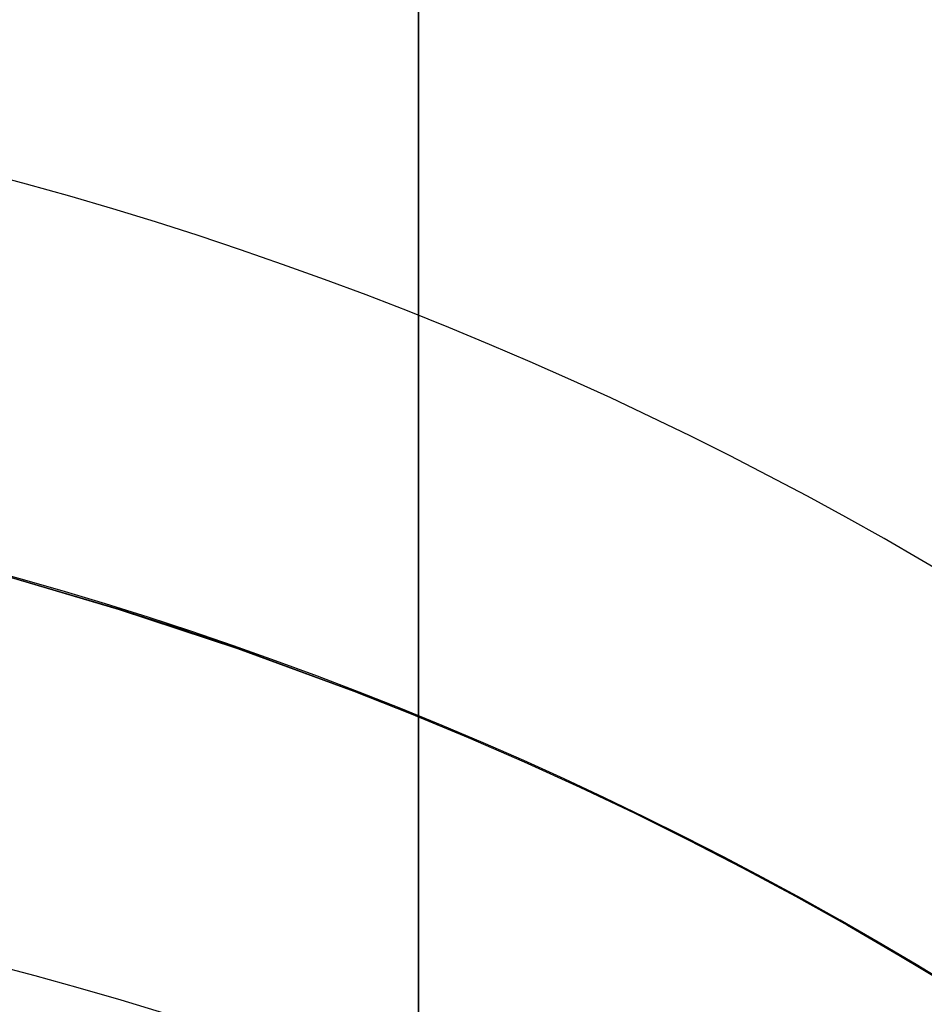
# Model space of a CAD drawing. Extents: x -9 to 8, y 1 to 147.
# Tile 168 of 181: x 7.763 to 7.958, y 140.637 to 140.849. Entities that reach past the tile are written whole.
import ezdxf

# ---------------------------------------------------------------- set-up
doc = ezdxf.new("R2010")
doc.units = 0
doc.layers.add('DEFAULT', color=7, linetype='CONTINUOUS')

msp = doc.modelspace()

# ---------------------------------------------------------------- linework, layer by layer
at = {"layer": 'DEFAULT', "color": 9}
for p, q in [((7.84854, 145.72523, -5.37712), (7.84854, 114.32231, -1.02349)), ((7.84854, 114.18498, -2.01402), (7.84854, 145.58791, -6.36765)), ((7.75803, 140.7294, -100.67445), (7.78401, 140.72177, -100.67221)), ((7.75803, 140.7294, -96.67445), (7.78401, 140.72177, -96.67221)), ((7.75803, 140.7294, -92.67445), (7.78401, 140.72177, -92.67221)), ((7.75803, 140.7294, -88.67445), (7.78401, 140.72177, -88.67221)), ((7.75803, 140.7294, -84.67445), (7.78401, 140.72177, -84.67221)), ((7.75803, 140.7294, -80.67445), (7.78401, 140.72177, -80.67221)), ((7.75803, 140.7294, -76.67445), (7.78401, 140.72177, -76.67221)), ((7.75803, 140.7294, -72.67445), (7.78401, 140.72177, -72.67221)), ((7.75803, 140.7294, -68.67445), (7.78401, 140.72177, -68.67221)), ((7.75803, 140.7294, -64.67445), (7.78401, 140.72177, -64.67221)), ((7.75803, 140.7294, -60.67445), (7.78401, 140.72177, -60.67221)), ((7.75803, 140.7294, -56.67445), (7.78401, 140.72177, -56.67221)), ((7.75803, 140.7294, -52.67445), (7.78401, 140.72177, -52.67221)), ((7.75803, 140.7294, -48.67445), (7.78401, 140.72177, -48.67221)), ((7.78416, 140.72174, -98.26423), (7.75817, 140.72937, -98.26199)), ((7.78416, 140.72174, -94.26423), (7.75817, 140.72937, -94.26199)), ((7.78416, 140.72174, -90.26423), (7.75817, 140.72937, -90.26199)), ((7.78416, 140.72174, -86.26423), (7.75817, 140.72937, -86.26199)), ((7.78416, 140.72174, -82.26423), (7.75817, 140.72937, -82.26199)), ((7.78416, 140.72174, -78.26423), (7.75817, 140.72937, -78.26199)), ((7.78416, 140.72174, -74.26423), (7.75817, 140.72937, -74.26199)), ((7.78416, 140.72174, -70.26423), (7.75817, 140.72937, -70.26199)), ((7.78416, 140.72174, -66.26423), (7.75817, 140.72937, -66.26199)), ((7.78416, 140.72174, -62.26423), (7.75817, 140.72937, -62.26199)), ((7.78416, 140.72174, -58.26423), (7.75817, 140.72937, -58.26199)), ((7.78416, 140.72174, -54.26423), (7.75817, 140.72937, -54.26199)), ((7.78416, 140.72174, -50.26423), (7.75817, 140.72937, -50.26199)), ((7.78416, 140.72174, -46.26423), (7.75817, 140.72937, -46.26199)), ((7.78401, 140.72177, -100.67221), (7.80954, 140.71334, -100.66972)), ((7.78401, 140.72177, -96.67221), (7.80954, 140.71334, -96.66972)), ((7.78401, 140.72177, -92.67221), (7.80954, 140.71334, -92.66972)), ((7.78401, 140.72177, -88.67221), (7.80954, 140.71334, -88.66972)), ((7.78401, 140.72177, -84.67221), (7.80954, 140.71334, -84.66972)), ((7.78401, 140.72177, -80.67221), (7.80954, 140.71334, -80.66972)), ((7.78401, 140.72177, -76.67221), (7.80954, 140.71334, -76.66972)), ((7.78401, 140.72177, -72.67221), (7.80954, 140.71334, -72.66972)), ((7.78401, 140.72177, -68.67221), (7.80954, 140.71334, -68.66972)), ((7.78401, 140.72177, -64.67221), (7.80954, 140.71334, -64.66972)), ((7.78401, 140.72177, -60.67221), (7.80954, 140.71334, -60.66972)), ((7.78401, 140.72177, -56.67221), (7.80954, 140.71334, -56.66972)), ((7.78401, 140.72177, -52.67221), (7.80954, 140.71334, -52.66972)), ((7.78401, 140.72177, -48.67221), (7.80954, 140.71334, -48.66972)), ((7.79697, 140.71762, -98.26544), (7.78416, 140.72174, -98.26423)), ((7.79697, 140.71762, -94.26544), (7.78416, 140.72174, -94.26423)), ((7.79697, 140.71762, -90.26544), (7.78416, 140.72174, -90.26423)), ((7.79697, 140.71762, -86.26544), (7.78416, 140.72174, -86.26423)), ((7.79697, 140.71762, -82.26544), (7.78416, 140.72174, -82.26423)), ((7.79697, 140.71762, -78.26544), (7.78416, 140.72174, -78.26423)), ((7.79697, 140.71762, -74.26544), (7.78416, 140.72174, -74.26423)), ((7.79697, 140.71762, -70.26544), (7.78416, 140.72174, -70.26423)), ((7.79697, 140.71762, -66.26544), (7.78416, 140.72174, -66.26423)), ((7.79697, 140.71762, -62.26544), (7.78416, 140.72174, -62.26423)), ((7.79697, 140.71762, -58.26544), (7.78416, 140.72174, -58.26423)), ((7.79697, 140.71762, -54.26544), (7.78416, 140.72174, -54.26423)), ((7.79697, 140.71762, -50.26544), (7.78416, 140.72174, -50.26423)), ((7.79697, 140.71762, -46.26544), (7.78416, 140.72174, -46.26423)), ((7.80967, 140.7133, -98.26672), (7.79697, 140.71762, -98.26544)), ((7.80967, 140.7133, -94.26672), (7.79697, 140.71762, -94.26544)), ((7.80967, 140.7133, -90.26672), (7.79697, 140.71762, -90.26544)), ((7.80967, 140.7133, -86.26672), (7.79697, 140.71762, -86.26544)), ((7.80967, 140.7133, -82.26672), (7.79697, 140.71762, -82.26544)), ((7.80967, 140.7133, -78.26672), (7.79697, 140.71762, -78.26544)), ((7.80967, 140.7133, -74.26672), (7.79697, 140.71762, -74.26544)), ((7.80967, 140.7133, -70.26672), (7.79697, 140.71762, -70.26544)), ((7.80967, 140.7133, -66.26672), (7.79697, 140.71762, -66.26544)), ((7.80967, 140.7133, -62.26672), (7.79697, 140.71762, -62.26544)), ((7.80967, 140.7133, -58.26672), (7.79697, 140.71762, -58.26544)), ((7.80967, 140.7133, -54.26672), (7.79697, 140.71762, -54.26544)), ((7.80967, 140.7133, -50.26672), (7.79697, 140.71762, -50.26544)), ((7.80967, 140.7133, -46.26672), (7.79697, 140.71762, -46.26544)), ((7.80954, 140.71334, -100.66972), (7.83463, 140.70411, -100.66697)), ((7.80954, 140.71334, -96.66972), (7.83463, 140.70411, -96.66697)), ((7.80954, 140.71334, -92.66972), (7.83463, 140.70411, -92.66697)), ((7.80954, 140.71334, -88.66972), (7.83463, 140.70411, -88.66697)), ((7.80954, 140.71334, -84.66972), (7.83463, 140.70411, -84.66697)), ((7.80954, 140.71334, -80.66972), (7.83463, 140.70411, -80.66697)), ((7.80954, 140.71334, -76.66972), (7.83463, 140.70411, -76.66697)), ((7.80954, 140.71334, -72.66972), (7.83463, 140.70411, -72.66697)), ((7.80954, 140.71334, -68.66972), (7.83463, 140.70411, -68.66697)), ((7.80954, 140.71334, -64.66972), (7.83463, 140.70411, -64.66697)), ((7.80954, 140.71334, -60.66972), (7.83463, 140.70411, -60.66697)), ((7.80954, 140.71334, -56.66972), (7.83463, 140.70411, -56.66697)), ((7.80954, 140.71334, -52.66972), (7.83463, 140.70411, -52.66697)), ((7.80954, 140.71334, -48.66972), (7.83463, 140.70411, -48.66697)), ((7.83473, 140.70407, -98.26947), (7.80967, 140.7133, -98.26672)), ((7.83473, 140.70407, -94.26947), (7.80967, 140.7133, -94.26672)), ((7.83473, 140.70407, -90.26947), (7.80967, 140.7133, -90.26672)), ((7.83473, 140.70407, -86.26947), (7.80967, 140.7133, -86.26672)), ((7.83473, 140.70407, -82.26947), (7.80967, 140.7133, -82.26672)), ((7.83473, 140.70407, -78.26947), (7.80967, 140.7133, -78.26672)), ((7.83473, 140.70407, -74.26947), (7.80967, 140.7133, -74.26672)), ((7.83473, 140.70407, -70.26947), (7.80967, 140.7133, -70.26672)), ((7.83473, 140.70407, -66.26947), (7.80967, 140.7133, -66.26672)), ((7.83473, 140.70407, -62.26947), (7.80967, 140.7133, -62.26672)), ((7.83473, 140.70407, -58.26947), (7.80967, 140.7133, -58.26672)), ((7.83473, 140.70407, -54.26947), (7.80967, 140.7133, -54.26672)), ((7.83473, 140.70407, -50.26947), (7.80967, 140.7133, -50.26672)), ((7.83473, 140.70407, -46.26947), (7.80967, 140.7133, -46.26672)), ((7.83463, 140.70411, -100.66697), (7.84699, 140.6992, -100.66549)), ((7.83463, 140.70411, -96.66697), (7.84699, 140.6992, -96.66549)), ((7.83463, 140.70411, -92.66697), (7.84699, 140.6992, -92.66549)), ((7.83463, 140.70411, -88.66697), (7.84699, 140.6992, -88.66549)), ((7.83463, 140.70411, -84.66697), (7.84699, 140.6992, -84.66549)), ((7.83463, 140.70411, -80.66697), (7.84699, 140.6992, -80.66549)), ((7.83463, 140.70411, -76.66697), (7.84699, 140.6992, -76.66549)), ((7.83463, 140.70411, -72.66697), (7.84699, 140.6992, -72.66549)), ((7.83463, 140.70411, -68.66697), (7.84699, 140.6992, -68.66549)), ((7.83463, 140.70411, -64.66697), (7.84699, 140.6992, -64.66549)), ((7.83463, 140.70411, -60.66697), (7.84699, 140.6992, -60.66549)), ((7.83463, 140.70411, -56.66697), (7.84699, 140.6992, -56.66549)), ((7.83463, 140.70411, -52.66697), (7.84699, 140.6992, -52.66549)), ((7.83463, 140.70411, -48.66697), (7.84699, 140.6992, -48.66549)), ((7.84709, 140.69916, -98.27095), (7.83473, 140.70407, -98.26947)), ((7.84709, 140.69916, -94.27095), (7.83473, 140.70407, -94.26947)), ((7.84709, 140.69916, -90.27095), (7.83473, 140.70407, -90.26947)), ((7.84709, 140.69916, -86.27095), (7.83473, 140.70407, -86.26947)), ((7.84709, 140.69916, -82.27095), (7.83473, 140.70407, -82.26947)), ((7.84709, 140.69916, -78.27095), (7.83473, 140.70407, -78.26947)), ((7.84709, 140.69916, -74.27095), (7.83473, 140.70407, -74.26947)), ((7.84709, 140.69916, -70.27095), (7.83473, 140.70407, -70.26947)), ((7.84709, 140.69916, -66.27095), (7.83473, 140.70407, -66.26947)), ((7.84709, 140.69916, -62.27095), (7.83473, 140.70407, -62.26947)), ((7.84709, 140.69916, -58.27095), (7.83473, 140.70407, -58.26947)), ((7.84709, 140.69916, -54.27095), (7.83473, 140.70407, -54.26947)), ((7.84709, 140.69916, -50.27095), (7.83473, 140.70407, -50.26947)), ((7.84709, 140.69916, -46.27095), (7.83473, 140.70407, -46.26947)), ((7.84699, 140.6992, -100.66549), (7.85923, 140.69412, -100.66393)), ((7.84699, 140.6992, -96.66549), (7.85923, 140.69412, -96.66393)), ((7.84699, 140.6992, -92.66549), (7.85923, 140.69412, -92.66393)), ((7.84699, 140.6992, -88.66549), (7.85923, 140.69412, -88.66393)), ((7.84699, 140.6992, -84.66549), (7.85923, 140.69412, -84.66393)), ((7.84699, 140.6992, -80.66549), (7.85923, 140.69412, -80.66393)), ((7.84699, 140.6992, -76.66549), (7.85923, 140.69412, -76.66393)), ((7.84699, 140.6992, -72.66549), (7.85923, 140.69412, -72.66393)), ((7.84699, 140.6992, -68.66549), (7.85923, 140.69412, -68.66393)), ((7.84699, 140.6992, -64.66549), (7.85923, 140.69412, -64.66393)), ((7.84699, 140.6992, -60.66549), (7.85923, 140.69412, -60.66393)), ((7.84699, 140.6992, -56.66549), (7.85923, 140.69412, -56.66393)), ((7.84699, 140.6992, -52.66549), (7.85923, 140.69412, -52.66393)), ((7.84699, 140.6992, -48.66549), (7.85923, 140.69412, -48.66393)), ((7.85932, 140.69407, -98.27252), (7.84709, 140.69916, -98.27095)), ((7.85932, 140.69407, -94.27252), (7.84709, 140.69916, -94.27095)), ((7.85932, 140.69407, -90.27252), (7.84709, 140.69916, -90.27095)), ((7.85932, 140.69407, -86.27252), (7.84709, 140.69916, -86.27095)), ((7.85932, 140.69407, -82.27252), (7.84709, 140.69916, -82.27095)), ((7.85932, 140.69407, -78.27252), (7.84709, 140.69916, -78.27095)), ((7.85932, 140.69407, -74.27252), (7.84709, 140.69916, -74.27095)), ((7.85932, 140.69407, -70.27252), (7.84709, 140.69916, -70.27095)), ((7.85932, 140.69407, -66.27252), (7.84709, 140.69916, -66.27095)), ((7.85932, 140.69407, -62.27252), (7.84709, 140.69916, -62.27095)), ((7.85932, 140.69407, -58.27252), (7.84709, 140.69916, -58.27095)), ((7.85932, 140.69407, -54.27252), (7.84709, 140.69916, -54.27095)), ((7.85932, 140.69407, -50.27252), (7.84709, 140.69916, -50.27095)), ((7.85932, 140.69407, -46.27252), (7.84709, 140.69916, -46.27095)), ((7.85923, 140.69412, -100.66393), (7.87134, 140.68885, -100.66229)), ((7.85923, 140.69412, -96.66393), (7.87134, 140.68885, -96.66229)), ((7.85923, 140.69412, -92.66393), (7.87134, 140.68885, -92.66229)), ((7.85923, 140.69412, -88.66393), (7.87134, 140.68885, -88.66229)), ((7.85923, 140.69412, -84.66393), (7.87134, 140.68885, -84.66229)), ((7.85923, 140.69412, -80.66393), (7.87134, 140.68885, -80.66229)), ((7.85923, 140.69412, -76.66393), (7.87134, 140.68885, -76.66229)), ((7.85923, 140.69412, -72.66393), (7.87134, 140.68885, -72.66229)), ((7.85923, 140.69412, -68.66393), (7.87134, 140.68885, -68.66229)), ((7.85923, 140.69412, -64.66393), (7.87134, 140.68885, -64.66229)), ((7.85923, 140.69412, -60.66393), (7.87134, 140.68885, -60.66229)), ((7.85923, 140.69412, -56.66393), (7.87134, 140.68885, -56.66229)), ((7.85923, 140.69412, -52.66393), (7.87134, 140.68885, -52.66229)), ((7.85923, 140.69412, -48.66393), (7.87134, 140.68885, -48.66229)), ((7.87142, 140.6888, -98.27416), (7.85932, 140.69407, -98.27252)), ((7.87142, 140.6888, -94.27416), (7.85932, 140.69407, -94.27252)), ((7.87142, 140.6888, -90.27416), (7.85932, 140.69407, -90.27252)), ((7.87142, 140.6888, -86.27416), (7.85932, 140.69407, -86.27252)), ((7.87142, 140.6888, -82.27416), (7.85932, 140.69407, -82.27252)), ((7.87142, 140.6888, -78.27416), (7.85932, 140.69407, -78.27252)), ((7.87142, 140.6888, -74.27416), (7.85932, 140.69407, -74.27252)), ((7.87142, 140.6888, -70.27416), (7.85932, 140.69407, -70.27252)), ((7.87142, 140.6888, -66.27416), (7.85932, 140.69407, -66.27252)), ((7.87142, 140.6888, -62.27416), (7.85932, 140.69407, -62.27252)), ((7.87142, 140.6888, -58.27416), (7.85932, 140.69407, -58.27252)), ((7.87142, 140.6888, -54.27416), (7.85932, 140.69407, -54.27252)), ((7.87142, 140.6888, -50.27416), (7.85932, 140.69407, -50.27252)), ((7.87142, 140.6888, -46.27416), (7.85932, 140.69407, -46.27252)), ((7.87134, 140.68885, -100.66229), (7.88332, 140.6834, -100.66056)), ((7.87134, 140.68885, -96.66229), (7.88332, 140.6834, -96.66056)), ((7.87134, 140.68885, -92.66229), (7.88332, 140.6834, -92.66056)), ((7.87134, 140.68885, -88.66229), (7.88332, 140.6834, -88.66056)), ((7.87134, 140.68885, -84.66229), (7.88332, 140.6834, -84.66056)), ((7.87134, 140.68885, -80.66229), (7.88332, 140.6834, -80.66056)), ((7.87134, 140.68885, -76.66229), (7.88332, 140.6834, -76.66056)), ((7.87134, 140.68885, -72.66229), (7.88332, 140.6834, -72.66056)), ((7.87134, 140.68885, -68.66229), (7.88332, 140.6834, -68.66056)), ((7.87134, 140.68885, -64.66229), (7.88332, 140.6834, -64.66056)), ((7.87134, 140.68885, -60.66229), (7.88332, 140.6834, -60.66056)), ((7.87134, 140.68885, -56.66229), (7.88332, 140.6834, -56.66056)), ((7.87134, 140.68885, -52.66229), (7.88332, 140.6834, -52.66056)), ((7.87134, 140.68885, -48.66229), (7.88332, 140.6834, -48.66056)), ((7.88339, 140.68336, -98.27588), (7.87142, 140.6888, -98.27416)), ((7.88339, 140.68336, -94.27588), (7.87142, 140.6888, -94.27416)), ((7.88339, 140.68336, -90.27588), (7.87142, 140.6888, -90.27416)), ((7.88339, 140.68336, -86.27588), (7.87142, 140.6888, -86.27416)), ((7.88339, 140.68336, -82.27588), (7.87142, 140.6888, -82.27416)), ((7.88339, 140.68336, -78.27588), (7.87142, 140.6888, -78.27416)), ((7.88339, 140.68336, -74.27588), (7.87142, 140.6888, -74.27416)), ((7.88339, 140.68336, -70.27588), (7.87142, 140.6888, -70.27416)), ((7.88339, 140.68336, -66.27588), (7.87142, 140.6888, -66.27416)), ((7.88339, 140.68336, -62.27588), (7.87142, 140.6888, -62.27416)), ((7.88339, 140.68336, -58.27588), (7.87142, 140.6888, -58.27416)), ((7.88339, 140.68336, -54.27588), (7.87142, 140.6888, -54.27416)), ((7.88339, 140.68336, -50.27588), (7.87142, 140.6888, -50.27416)), ((7.88339, 140.68336, -46.27588), (7.87142, 140.6888, -46.27416)), ((7.88332, 140.6834, -100.66056), (7.89516, 140.67777, -100.65875)), ((7.88332, 140.6834, -96.66056), (7.89516, 140.67777, -96.65875)), ((7.88332, 140.6834, -92.66056), (7.89516, 140.67777, -92.65875)), ((7.88332, 140.6834, -88.66056), (7.89516, 140.67777, -88.65875)), ((7.88332, 140.6834, -84.66056), (7.89516, 140.67777, -84.65875)), ((7.88332, 140.6834, -80.66056), (7.89516, 140.67777, -80.65875)), ((7.88332, 140.6834, -76.66056), (7.89516, 140.67777, -76.65875)), ((7.88332, 140.6834, -72.66056), (7.89516, 140.67777, -72.65875)), ((7.88332, 140.6834, -68.66056), (7.89516, 140.67777, -68.65875)), ((7.88332, 140.6834, -64.66056), (7.89516, 140.67777, -64.65875)), ((7.88332, 140.6834, -60.66056), (7.89516, 140.67777, -60.65875)), ((7.88332, 140.6834, -56.66056), (7.89516, 140.67777, -56.65875)), ((7.88332, 140.6834, -52.66056), (7.89516, 140.67777, -52.65875)), ((7.88332, 140.6834, -48.66056), (7.89516, 140.67777, -48.65875)), ((7.89522, 140.67774, -98.27769), (7.88339, 140.68336, -98.27588)), ((7.89522, 140.67774, -94.27769), (7.88339, 140.68336, -94.27588)), ((7.89522, 140.67774, -90.27769), (7.88339, 140.68336, -90.27588)), ((7.89522, 140.67774, -86.27769), (7.88339, 140.68336, -86.27588)), ((7.89522, 140.67774, -82.27769), (7.88339, 140.68336, -82.27588)), ((7.89522, 140.67774, -78.27769), (7.88339, 140.68336, -78.27588)), ((7.89522, 140.67774, -74.27769), (7.88339, 140.68336, -74.27588)), ((7.89522, 140.67774, -70.27769), (7.88339, 140.68336, -70.27588)), ((7.89522, 140.67774, -66.27769), (7.88339, 140.68336, -66.27588)), ((7.89522, 140.67774, -62.27769), (7.88339, 140.68336, -62.27588)), ((7.89522, 140.67774, -58.27769), (7.88339, 140.68336, -58.27588)), ((7.89522, 140.67774, -54.27769), (7.88339, 140.68336, -54.27588)), ((7.89522, 140.67774, -50.27769), (7.88339, 140.68336, -50.27588)), ((7.89522, 140.67774, -46.27769), (7.88339, 140.68336, -46.27588)), ((7.89516, 140.67777, -100.65875), (7.90685, 140.67198, -100.65685)), ((7.89516, 140.67777, -96.65875), (7.90685, 140.67198, -96.65685)), ((7.89516, 140.67777, -92.65875), (7.90685, 140.67198, -92.65685)), ((7.89516, 140.67777, -88.65875), (7.90685, 140.67198, -88.65685)), ((7.89516, 140.67777, -84.65875), (7.90685, 140.67198, -84.65685)), ((7.89516, 140.67777, -80.65875), (7.90685, 140.67198, -80.65685)), ((7.89516, 140.67777, -76.65875), (7.90685, 140.67198, -76.65685)), ((7.89516, 140.67777, -72.65875), (7.90685, 140.67198, -72.65685)), ((7.89516, 140.67777, -68.65875), (7.90685, 140.67198, -68.65685)), ((7.89516, 140.67777, -64.65875), (7.90685, 140.67198, -64.65685)), ((7.89516, 140.67777, -60.65875), (7.90685, 140.67198, -60.65685)), ((7.89516, 140.67777, -56.65875), (7.90685, 140.67198, -56.65685)), ((7.89516, 140.67777, -52.65875), (7.90685, 140.67198, -52.65685)), ((7.89516, 140.67777, -48.65875), (7.90685, 140.67198, -48.65685)), ((7.9069, 140.67195, -98.27959), (7.89522, 140.67774, -98.27769)), ((7.9069, 140.67195, -94.27959), (7.89522, 140.67774, -94.27769)), ((7.9069, 140.67195, -90.27959), (7.89522, 140.67774, -90.27769)), ((7.9069, 140.67195, -86.27959), (7.89522, 140.67774, -86.27769)), ((7.9069, 140.67195, -82.27959), (7.89522, 140.67774, -82.27769)), ((7.9069, 140.67195, -78.27959), (7.89522, 140.67774, -78.27769)), ((7.9069, 140.67195, -74.27959), (7.89522, 140.67774, -74.27769)), ((7.9069, 140.67195, -70.27959), (7.89522, 140.67774, -70.27769)), ((7.9069, 140.67195, -66.27959), (7.89522, 140.67774, -66.27769)), ((7.9069, 140.67195, -62.27959), (7.89522, 140.67774, -62.27769)), ((7.9069, 140.67195, -58.27959), (7.89522, 140.67774, -58.27769)), ((7.9069, 140.67195, -54.27959), (7.89522, 140.67774, -54.27769)), ((7.9069, 140.67195, -50.27959), (7.89522, 140.67774, -50.27769)), ((7.9069, 140.67195, -46.27959), (7.89522, 140.67774, -46.27769)), ((7.90685, 140.67198, -100.65685), (7.9184, 140.66602, -100.65486)), ((7.90685, 140.67198, -96.65685), (7.9184, 140.66602, -96.65486)), ((7.90685, 140.67198, -92.65685), (7.9184, 140.66602, -92.65486)), ((7.90685, 140.67198, -88.65685), (7.9184, 140.66602, -88.65486)), ((7.90685, 140.67198, -84.65685), (7.9184, 140.66602, -84.65486)), ((7.90685, 140.67198, -80.65685), (7.9184, 140.66602, -80.65486)), ((7.90685, 140.67198, -76.65685), (7.9184, 140.66602, -76.65486)), ((7.90685, 140.67198, -72.65685), (7.9184, 140.66602, -72.65486)), ((7.90685, 140.67198, -68.65685), (7.9184, 140.66602, -68.65486)), ((7.90685, 140.67198, -64.65685), (7.9184, 140.66602, -64.65486)), ((7.90685, 140.67198, -60.65685), (7.9184, 140.66602, -60.65486)), ((7.90685, 140.67198, -56.65685), (7.9184, 140.66602, -56.65486)), ((7.90685, 140.67198, -52.65685), (7.9184, 140.66602, -52.65486)), ((7.90685, 140.67198, -48.65685), (7.9184, 140.66602, -48.65486)), ((7.91844, 140.666, -98.28158), (7.9069, 140.67195, -98.27959)), ((7.91844, 140.666, -94.28158), (7.9069, 140.67195, -94.27959)), ((7.91844, 140.666, -90.28158), (7.9069, 140.67195, -90.27959)), ((7.91844, 140.666, -86.28158), (7.9069, 140.67195, -86.27959)), ((7.91844, 140.666, -82.28158), (7.9069, 140.67195, -82.27959)), ((7.91844, 140.666, -78.28158), (7.9069, 140.67195, -78.27959)), ((7.91844, 140.666, -74.28158), (7.9069, 140.67195, -74.27959)), ((7.91844, 140.666, -70.28158), (7.9069, 140.67195, -70.27959)), ((7.91844, 140.666, -66.28158), (7.9069, 140.67195, -66.27959)), ((7.91844, 140.666, -62.28158), (7.9069, 140.67195, -62.27959)), ((7.91844, 140.666, -58.28158), (7.9069, 140.67195, -58.27959)), ((7.91844, 140.666, -54.28158), (7.9069, 140.67195, -54.27959)), ((7.91844, 140.666, -50.28158), (7.9069, 140.67195, -50.27959)), ((7.91844, 140.666, -46.28158), (7.9069, 140.67195, -46.27959)), ((7.9184, 140.66602, -100.65486), (7.9298, 140.6599, -100.65278)), ((7.9184, 140.66602, -96.65486), (7.9298, 140.6599, -96.65278)), ((7.9184, 140.66602, -92.65486), (7.9298, 140.6599, -92.65278)), ((7.9184, 140.66602, -88.65486), (7.9298, 140.6599, -88.65278)), ((7.9184, 140.66602, -84.65486), (7.9298, 140.6599, -84.65278)), ((7.9184, 140.66602, -80.65486), (7.9298, 140.6599, -80.65278)), ((7.9184, 140.66602, -76.65486), (7.9298, 140.6599, -76.65278)), ((7.9184, 140.66602, -72.65486), (7.9298, 140.6599, -72.65278)), ((7.9184, 140.66602, -68.65486), (7.9298, 140.6599, -68.65278)), ((7.9184, 140.66602, -64.65486), (7.9298, 140.6599, -64.65278)), ((7.9184, 140.66602, -60.65486), (7.9298, 140.6599, -60.65278)), ((7.9184, 140.66602, -56.65486), (7.9298, 140.6599, -56.65278)), ((7.9184, 140.66602, -52.65486), (7.9298, 140.6599, -52.65278)), ((7.9184, 140.66602, -48.65486), (7.9298, 140.6599, -48.65278)), ((7.92983, 140.65989, -98.28366), (7.91844, 140.666, -98.28158)), ((7.92983, 140.65989, -94.28366), (7.91844, 140.666, -94.28158)), ((7.92983, 140.65989, -90.28366), (7.91844, 140.666, -90.28158)), ((7.92983, 140.65989, -86.28366), (7.91844, 140.666, -86.28158)), ((7.92983, 140.65989, -82.28366), (7.91844, 140.666, -82.28158)), ((7.92983, 140.65989, -78.28366), (7.91844, 140.666, -78.28158)), ((7.92983, 140.65989, -74.28366), (7.91844, 140.666, -74.28158)), ((7.92983, 140.65989, -70.28366), (7.91844, 140.666, -70.28158)), ((7.92983, 140.65989, -66.28366), (7.91844, 140.666, -66.28158)), ((7.92983, 140.65989, -62.28366), (7.91844, 140.666, -62.28158)), ((7.92983, 140.65989, -58.28366), (7.91844, 140.666, -58.28158)), ((7.92983, 140.65989, -54.28366), (7.91844, 140.666, -54.28158)), ((7.92983, 140.65989, -50.28366), (7.91844, 140.666, -50.28158)), ((7.92983, 140.65989, -46.28366), (7.91844, 140.666, -46.28158)), ((7.9298, 140.6599, -100.65278), (7.94104, 140.65363, -100.65059)), ((7.9298, 140.6599, -96.65278), (7.94104, 140.65363, -96.65059)), ((7.9298, 140.6599, -92.65278), (7.94104, 140.65363, -92.65059)), ((7.9298, 140.6599, -88.65278), (7.94104, 140.65363, -88.65059)), ((7.9298, 140.6599, -84.65278), (7.94104, 140.65363, -84.65059)), ((7.9298, 140.6599, -80.65278), (7.94104, 140.65363, -80.65059)), ((7.9298, 140.6599, -76.65278), (7.94104, 140.65363, -76.65059)), ((7.9298, 140.6599, -72.65278), (7.94104, 140.65363, -72.65059)), ((7.9298, 140.6599, -68.65278), (7.94104, 140.65363, -68.65059)), ((7.9298, 140.6599, -64.65278), (7.94104, 140.65363, -64.65059)), ((7.9298, 140.6599, -60.65278), (7.94104, 140.65363, -60.65059)), ((7.9298, 140.6599, -56.65278), (7.94104, 140.65363, -56.65059)), ((7.9298, 140.6599, -52.65278), (7.94104, 140.65363, -52.65059)), ((7.9298, 140.6599, -48.65278), (7.94104, 140.65363, -48.65059)), ((7.94106, 140.65362, -98.28584), (7.92983, 140.65989, -98.28366)), ((7.94106, 140.65362, -94.28584), (7.92983, 140.65989, -94.28366)), ((7.94106, 140.65362, -90.28584), (7.92983, 140.65989, -90.28366)), ((7.94106, 140.65362, -86.28584), (7.92983, 140.65989, -86.28366)), ((7.94106, 140.65362, -82.28584), (7.92983, 140.65989, -82.28366)), ((7.94106, 140.65362, -78.28584), (7.92983, 140.65989, -78.28366)), ((7.94106, 140.65362, -74.28584), (7.92983, 140.65989, -74.28366)), ((7.94106, 140.65362, -70.28584), (7.92983, 140.65989, -70.28366)), ((7.94106, 140.65362, -66.28584), (7.92983, 140.65989, -66.28366)), ((7.94106, 140.65362, -62.28584), (7.92983, 140.65989, -62.28366)), ((7.94106, 140.65362, -58.28584), (7.92983, 140.65989, -58.28366)), ((7.94106, 140.65362, -54.28584), (7.92983, 140.65989, -54.28366)), ((7.94106, 140.65362, -50.28584), (7.92983, 140.65989, -50.28366)), ((7.94106, 140.65362, -46.28584), (7.92983, 140.65989, -46.28366)), ((7.94104, 140.65363, -100.65059), (7.95212, 140.64719, -100.6483)), ((7.94104, 140.65363, -96.65059), (7.95212, 140.64719, -96.6483)), ((7.94104, 140.65363, -92.65059), (7.95212, 140.64719, -92.6483)), ((7.94104, 140.65363, -88.65059), (7.95212, 140.64719, -88.6483)), ((7.94104, 140.65363, -84.65059), (7.95212, 140.64719, -84.6483)), ((7.94104, 140.65363, -80.65059), (7.95212, 140.64719, -80.6483)), ((7.94104, 140.65363, -76.65059), (7.95212, 140.64719, -76.6483)), ((7.94104, 140.65363, -72.65059), (7.95212, 140.64719, -72.6483)), ((7.94104, 140.65363, -68.65059), (7.95212, 140.64719, -68.6483)), ((7.94104, 140.65363, -64.65059), (7.95212, 140.64719, -64.6483)), ((7.94104, 140.65363, -60.65059), (7.95212, 140.64719, -60.6483)), ((7.94104, 140.65363, -56.65059), (7.95212, 140.64719, -56.6483)), ((7.94104, 140.65363, -52.65059), (7.95212, 140.64719, -52.6483)), ((7.94104, 140.65363, -48.65059), (7.95212, 140.64719, -48.6483)), ((7.95213, 140.6472, -98.28812), (7.94106, 140.65362, -98.28584)), ((7.95213, 140.6472, -94.28812), (7.94106, 140.65362, -94.28584)), ((7.95213, 140.6472, -90.28812), (7.94106, 140.65362, -90.28584)), ((7.95213, 140.6472, -86.28812), (7.94106, 140.65362, -86.28584)), ((7.95213, 140.6472, -82.28812), (7.94106, 140.65362, -82.28584)), ((7.95213, 140.6472, -78.28812), (7.94106, 140.65362, -78.28584)), ((7.95213, 140.6472, -74.28812), (7.94106, 140.65362, -74.28584)), ((7.95213, 140.6472, -70.28812), (7.94106, 140.65362, -70.28584)), ((7.95213, 140.6472, -66.28812), (7.94106, 140.65362, -66.28584)), ((7.95213, 140.6472, -62.28812), (7.94106, 140.65362, -62.28584)), ((7.95213, 140.6472, -58.28812), (7.94106, 140.65362, -58.28584)), ((7.95213, 140.6472, -54.28812), (7.94106, 140.65362, -54.28584)), ((7.95213, 140.6472, -50.28812), (7.94106, 140.65362, -50.28584)), ((7.95213, 140.6472, -46.28812), (7.94106, 140.65362, -46.28584)), ((7.95212, 140.64719, -100.6483), (7.96303, 140.64061, -100.64591)), ((7.95212, 140.64719, -96.6483), (7.96303, 140.64061, -96.64591)), ((7.95212, 140.64719, -92.6483), (7.96303, 140.64061, -92.64591)), ((7.95212, 140.64719, -88.6483), (7.96303, 140.64061, -88.64591)), ((7.95212, 140.64719, -84.6483), (7.96303, 140.64061, -84.64591)), ((7.95212, 140.64719, -80.6483), (7.96303, 140.64061, -80.64591)), ((7.95212, 140.64719, -76.6483), (7.96303, 140.64061, -76.64591)), ((7.95212, 140.64719, -72.6483), (7.96303, 140.64061, -72.64591)), ((7.95212, 140.64719, -68.6483), (7.96303, 140.64061, -68.64591)), ((7.95212, 140.64719, -64.6483), (7.96303, 140.64061, -64.64591)), ((7.95212, 140.64719, -60.6483), (7.96303, 140.64061, -60.64591)), ((7.95212, 140.64719, -56.6483), (7.96303, 140.64061, -56.64591)), ((7.95212, 140.64719, -52.6483), (7.96303, 140.64061, -52.64591)), ((7.95212, 140.64719, -48.6483), (7.96303, 140.64061, -48.64591)), ((7.96303, 140.64064, -98.29051), (7.95213, 140.6472, -98.28812)), ((7.96303, 140.64064, -94.29051), (7.95213, 140.6472, -94.28812)), ((7.96303, 140.64064, -90.29051), (7.95213, 140.6472, -90.28812)), ((7.96303, 140.64064, -86.29051), (7.95213, 140.6472, -86.28812)), ((7.96303, 140.64064, -82.29051), (7.95213, 140.6472, -82.28812)), ((7.96303, 140.64064, -78.29051), (7.95213, 140.6472, -78.28812)), ((7.96303, 140.64064, -74.29051), (7.95213, 140.6472, -74.28812)), ((7.96303, 140.64064, -70.29051), (7.95213, 140.6472, -70.28812)), ((7.96303, 140.64064, -66.29051), (7.95213, 140.6472, -66.28812)), ((7.96303, 140.64064, -62.29051), (7.95213, 140.6472, -62.28812)), ((7.96303, 140.64064, -58.29051), (7.95213, 140.6472, -58.28812)), ((7.96303, 140.64064, -54.29051), (7.95213, 140.6472, -54.28812)), ((7.96303, 140.64064, -50.29051), (7.95213, 140.6472, -50.28812)), ((7.96303, 140.64064, -46.29051), (7.95213, 140.6472, -46.28812))]:
    msp.add_line(p, q, dxfattribs=at)
at = {"layer": 'DEFAULT', "color": 9, "extrusion": (5.10328e-14, 0.457818, 0.889046)}
msp.add_arc((-7.54568, -143.78895, 27.40095), 0.8, 180, 268.3129, dxfattribs=at)
at = {"layer": 'DEFAULT', "color": 9, "extrusion": (-1.52417e-05, 0.23551, 0.971872)}
msp.add_arc((-7.55483, -146.09027, -8.13598), 0.79992, 179.96959, 268.36222, dxfattribs=at)
at = {"layer": 'DEFAULT', "color": 9}
for centre, start in [((7.54568, 139.95817, -43.20757), 360), ((7.54568, 139.95817, -100.70167), 0)]:
    msp.add_arc(centre, 0.8, start, 88.5, dxfattribs=at)
at = {"layer": 'DEFAULT', "color": 9, "extrusion": (3.19625e-05, 0.333799, 0.942644)}
msp.add_arc((-7.53241, -165.5853, -48.44137), 0.79988, 180.03282, 268.19506, dxfattribs=at)

doc.saveas('drawing.dxf')
